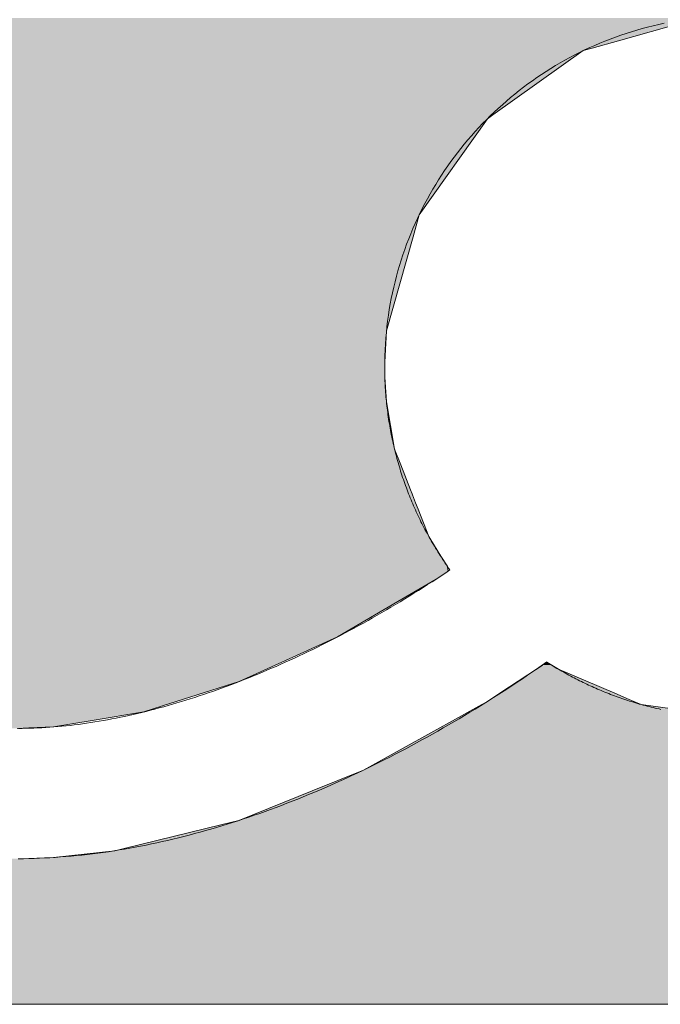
# Model space of a CAD drawing. Header units: inches. Extents: x -123 to 4816, y -2998 to 548.
# Tile 16 of 148: x 759.38 to 760.55, y -2424.94 to -2423.14. Entities that reach past the tile are written whole.
import ezdxf

# ---------------------------------------------------------------- set-up
doc = ezdxf.new("R2010")
doc.units = ezdxf.units.IN
doc.header["$MEASUREMENT"] = 0
doc.layers.get('0').update_dxf_attribs({"lineweight": 0})

# ---------------------------------------------------------------- blocks, each defined once
blk = doc.blocks.new('*U58')
at = {"linetype": 'Continuous'}
for p, q in [((64.447, 92.5464), (64.3193, 92.5104)), ((64.3193, 92.5104), (64.2697, 92.4964)), ((64.2534, 92.4919), (64.0838, 92.3715)), ((64.2697, 92.4964), (64.2534, 92.4919)), ((64.0735, 92.3641), (63.9457, 92.1843)), ((64.0838, 92.3715), (64.0735, 92.3641)), ((63.9457, 92.1843), (63.934, 92.1427)), ((63.934, 92.1427), (63.8843, 91.9665)), ((63.8843, 91.9665), (63.8816, 91.9194)), ((63.8816, 91.9194), (63.8809, 91.9078)), ((63.8809, 91.9078), (63.8812, 91.8794)), ((63.8812, 91.8794), (63.8842, 91.8335)), ((63.8842, 91.8335), (63.8994, 91.7447)), ((63.8994, 91.7447), (63.9109, 91.7151)), ((63.9109, 91.7151), (63.9292, 91.6686)), ((63.9292, 91.6686), (63.9321, 91.6612)), ((63.9321, 91.6612), (63.933, 91.6589)), ((63.933, 91.6589), (63.9348, 91.6543)), ((63.9348, 91.6543), (63.9388, 91.6442)), ((63.9388, 91.6442), (63.9435, 91.6323)), ((63.9435, 91.6323), (63.9635, 91.5812)), ((63.9635, 91.5812), (63.9656, 91.5777)), ((63.9656, 91.5777), (63.9859, 91.5439)), ((63.9859, 91.5439), (63.998, 91.5259)), ((64.0001, 91.5161), (63.9772, 91.501)), ((63.998, 91.5259), (64.0001, 91.5161)), ((63.9772, 91.501), (63.9056, 91.459)), ((63.9056, 91.459), (63.7924, 91.3927)), ((63.7924, 91.3927), (63.6947, 91.3483)), ((63.6947, 91.3483), (63.608, 91.3089)), ((63.608, 91.3089), (63.4644, 91.2632)), ((63.4288, 91.2519), (63.3325, 91.2359)), ((63.4644, 91.2632), (63.4288, 91.2519)), ((63.3325, 91.2359), (63.2598, 91.2238)), ((63.2136, 91.2221), (63.1915, 91.2212)), ((63.2598, 91.2238), (63.2136, 91.2221))]:
    blk.add_line(p, q, dxfattribs=at)
for points in [[(63.1374, 92.5464), (63.1055, 92.5104), (64.3193, 92.5104)], [(63.1435, 92.5533), (63.1374, 92.5464), (64.447, 92.5464)], [(63.1055, 92.5104), (63.0931, 92.4964), (64.2697, 92.4964)], [(63.0891, 92.4919), (62.9824, 92.3715), (64.0838, 92.3715)], [(63.0931, 92.4964), (63.0891, 92.4919), (64.2534, 92.4919)], [(62.9775, 92.3641), (62.8566, 92.1843), (63.9457, 92.1843)], [(62.9824, 92.3715), (62.9775, 92.3641), (64.0735, 92.3641)], [(62.8566, 92.1843), (62.8286, 92.1427), (63.934, 92.1427)], [(62.8286, 92.1427), (62.7464, 91.9665), (63.8843, 91.9665)], [(62.7464, 91.9665), (62.7244, 91.9194), (63.8816, 91.9194)], [(62.7244, 91.9194), (62.7218, 91.9078), (63.8809, 91.9078)], [(62.7218, 91.9078), (62.7152, 91.8794), (63.8812, 91.8794)], [(62.7152, 91.8794), (62.7046, 91.8335), (63.8842, 91.8335)], [(62.7046, 91.8335), (62.6841, 91.7447), (63.8994, 91.7447)], [(62.6841, 91.7447), (62.6773, 91.7151), (63.9109, 91.7151)], [(62.6773, 91.7151), (62.6754, 91.6686), (63.9292, 91.6686)], [(62.6754, 91.6686), (62.6755, 91.6612), (63.9321, 91.6612)], [(62.6755, 91.6612), (62.6755, 91.6589), (63.933, 91.6589)], [(62.6755, 91.6589), (62.6755, 91.6543), (63.9348, 91.6543)], [(62.6755, 91.6543), (62.6758, 91.6442), (63.9388, 91.6442)], [(62.6758, 91.6442), (62.6763, 91.6323), (63.9435, 91.6323)], [(62.6763, 91.6323), (62.6835, 91.5812), (63.9635, 91.5812)], [(62.6835, 91.5812), (62.684, 91.5777), (63.9656, 91.5777)], [(62.684, 91.5777), (62.6968, 91.5439), (63.9859, 91.5439)], [(62.6968, 91.5439), (62.7037, 91.5259), (63.998, 91.5259)], [(62.7037, 91.5259), (62.7074, 91.5161), (64.0001, 91.5161)], [(62.7074, 91.5161), (62.7131, 91.501), (63.9772, 91.501)], [(62.7131, 91.501), (62.729, 91.459), (63.9056, 91.459)], [(62.729, 91.459), (62.7815, 91.3927), (63.7924, 91.3927)], [(62.7815, 91.3927), (62.8167, 91.3483), (63.6947, 91.3483)], [(62.8167, 91.3483), (62.8798, 91.3089), (63.608, 91.3089)], [(62.8798, 91.3089), (62.9531, 91.2632), (63.4644, 91.2632)], [(62.9531, 91.2632), (62.9908, 91.2519), (63.4288, 91.2519)], [(62.9908, 91.2519), (63.044, 91.2359), (63.3325, 91.2359)], [(63.044, 91.2359), (63.1391, 91.2238), (63.2598, 91.2238)], [(63.1391, 91.2238), (63.1529, 91.2221), (63.2136, 91.2221)]]:
    blk.add_solid(points, dxfattribs=at)
at = {"linetype": 'Continuous', "extrusion": (0, 0, -1)}
for points in [[(-63.1374, 92.5464), (-64.447, 92.5464), (-64.3193, 92.5104)], [(-63.1435, 92.5533), (-64.4714, 92.5533), (-64.447, 92.5464)], [(-63.1055, 92.5104), (-64.3193, 92.5104), (-64.2697, 92.4964)], [(-63.0891, 92.4919), (-64.2534, 92.4919), (-64.0838, 92.3715)], [(-63.0931, 92.4964), (-64.2697, 92.4964), (-64.2534, 92.4919)], [(-62.9775, 92.3641), (-64.0735, 92.3641), (-63.9457, 92.1843)], [(-62.9824, 92.3715), (-64.0838, 92.3715), (-64.0735, 92.3641)], [(-62.8566, 92.1843), (-63.9457, 92.1843), (-63.934, 92.1427)], [(-62.8286, 92.1427), (-63.934, 92.1427), (-63.8843, 91.9665)], [(-62.7464, 91.9665), (-63.8843, 91.9665), (-63.8816, 91.9194)], [(-62.7244, 91.9194), (-63.8816, 91.9194), (-63.8809, 91.9078)], [(-62.7218, 91.9078), (-63.8809, 91.9078), (-63.8812, 91.8794)], [(-62.7152, 91.8794), (-63.8812, 91.8794), (-63.8842, 91.8335)], [(-62.7046, 91.8335), (-63.8842, 91.8335), (-63.8994, 91.7447)], [(-62.6841, 91.7447), (-63.8994, 91.7447), (-63.9109, 91.7151)], [(-62.6773, 91.7151), (-63.9109, 91.7151), (-63.9292, 91.6686)], [(-62.6754, 91.6686), (-63.9292, 91.6686), (-63.9321, 91.6612)], [(-62.6755, 91.6612), (-63.9321, 91.6612), (-63.933, 91.6589)], [(-62.6755, 91.6589), (-63.933, 91.6589), (-63.9348, 91.6543)], [(-62.6755, 91.6543), (-63.9348, 91.6543), (-63.9388, 91.6442)], [(-62.6758, 91.6442), (-63.9388, 91.6442), (-63.9435, 91.6323)], [(-62.6763, 91.6323), (-63.9435, 91.6323), (-63.9635, 91.5812)], [(-62.6835, 91.5812), (-63.9635, 91.5812), (-63.9656, 91.5777)], [(-62.684, 91.5777), (-63.9656, 91.5777), (-63.9859, 91.5439)], [(-62.6968, 91.5439), (-63.9859, 91.5439), (-63.998, 91.5259)], [(-62.7037, 91.5259), (-63.998, 91.5259), (-64.0001, 91.5161)], [(-62.7074, 91.5161), (-64.0001, 91.5161), (-63.9772, 91.501)], [(-62.7131, 91.501), (-63.9772, 91.501), (-63.9056, 91.459)], [(-62.729, 91.459), (-63.9056, 91.459), (-63.7924, 91.3927)], [(-62.7815, 91.3927), (-63.7924, 91.3927), (-63.6947, 91.3483)], [(-62.8167, 91.3483), (-63.6947, 91.3483), (-63.608, 91.3089)], [(-62.8798, 91.3089), (-63.608, 91.3089), (-63.4644, 91.2632)], [(-62.9531, 91.2632), (-63.4644, 91.2632), (-63.4288, 91.2519)], [(-62.9908, 91.2519), (-63.4288, 91.2519), (-63.3325, 91.2359)], [(-63.044, 91.2359), (-63.3325, 91.2359), (-63.2598, 91.2238)], [(-63.1391, 91.2238), (-63.2598, 91.2238), (-63.2136, 91.2221)], [(-63.1529, 91.2221), (-63.2136, 91.2221), (-63.1915, 91.2212)]]:
    blk.add_solid(points, dxfattribs=at)
blk = doc.blocks.new('*U59')
at = {"linetype": 'Continuous'}
for p, q in [((64.1815, 91.3434), (64.1779, 91.3407)), ((64.1833, 91.3448), (64.1815, 91.3434)), ((64.1842, 91.3454), (64.1833, 91.3448)), ((64.1853, 91.3448), (64.1842, 91.3454)), ((64.1853, 91.3448), (64.1876, 91.3434)), ((64.1876, 91.3434), (64.1921, 91.3407)), ((64.1674, 91.3337), (64.097, 91.2873)), ((64.177, 91.3401), (64.1674, 91.3337)), ((64.1779, 91.3407), (64.177, 91.3401)), ((64.1921, 91.3407), (64.1932, 91.3401)), ((64.1932, 91.3401), (64.204, 91.3337)), ((64.204, 91.3337), (64.3123, 91.2873)), ((64.097, 91.2873), (64.0794, 91.2756)), ((64.3123, 91.2873), (64.3393, 91.2756)), ((64.0717, 91.2706), (64.0631, 91.2658)), ((64.0794, 91.2756), (64.0717, 91.2706)), ((64.3393, 91.2756), (64.3512, 91.2706)), ((64.3512, 91.2706), (64.3622, 91.2658)), ((64.0407, 91.2534), (64.0194, 91.2416)), ((64.0631, 91.2658), (64.0407, 91.2534)), ((64.3622, 91.2658), (64.4528, 91.2534)), ((64.0194, 91.2416), (63.9156, 91.1842)), ((63.9156, 91.1842), (63.8413, 91.1431)), ((63.8413, 91.1431), (63.7451, 91.1042)), ((63.7451, 91.1042), (63.6075, 91.0486)), ((63.6075, 91.0486), (63.5735, 91.0403)), ((63.5735, 91.0403), (63.3944, 90.9967)), ((63.3746, 90.9919), (63.2598, 90.9791)), ((63.3944, 90.9967), (63.3746, 90.9919)), ((63.203, 90.9769), (63.201, 90.9769)), ((63.2164, 90.9774), (63.203, 90.9769)), ((63.2285, 90.9779), (63.2164, 90.9774)), ((63.2598, 90.9791), (63.2285, 90.9779)), ((61.1923, 90.7039), (66.7991, 90.7039))]:
    blk.add_line(p, q, dxfattribs=at)
for points in [[(64.1815, 91.3434), (64.1779, 91.3407), (64.1921, 91.3407)], [(64.1833, 91.3448), (64.1815, 91.3434), (64.1876, 91.3434)], [(64.1842, 91.3454), (64.1833, 91.3448), (64.1853, 91.3448)], [(64.1674, 91.3337), (64.097, 91.2873), (64.3123, 91.2873)], [(64.177, 91.3401), (64.1674, 91.3337), (64.204, 91.3337)], [(64.1779, 91.3407), (64.177, 91.3401), (64.1932, 91.3401)], [(64.097, 91.2873), (64.0794, 91.2756), (64.3393, 91.2756)], [(64.0717, 91.2706), (64.0631, 91.2658), (64.3622, 91.2658)], [(64.0794, 91.2756), (64.0717, 91.2706), (64.3512, 91.2706)], [(64.0407, 91.2534), (64.0194, 91.2416), (64.5387, 91.2416)], [(64.0631, 91.2658), (64.0407, 91.2534), (64.4528, 91.2534)], [(64.0194, 91.2416), (63.9156, 91.1842), (66.5083, 91.1842)], [(63.9156, 91.1842), (63.8413, 91.1431), (66.5332, 91.1431)], [(63.8413, 91.1431), (63.7451, 91.1042), (66.5567, 91.1042)], [(63.7451, 91.1042), (63.6075, 91.0486), (66.5904, 91.0486)], [(63.6075, 91.0486), (63.5735, 91.0403), (66.5954, 91.0403)], [(63.5735, 91.0403), (63.3944, 90.9967), (66.6218, 90.9967)], [(63.3746, 90.9919), (63.2598, 90.9791), (66.6324, 90.9791)], [(63.3944, 90.9967), (63.3746, 90.9919), (66.6247, 90.9919)], [(61.3584, 90.9768), (61.1923, 90.7039), (66.7991, 90.7039)], [(63.201, 90.9769), (63.1893, 90.9768), (66.6338, 90.9768)], [(63.203, 90.9769), (63.201, 90.9769), (66.6338, 90.9769)], [(63.2164, 90.9774), (63.203, 90.9769), (66.6338, 90.9769)], [(63.2285, 90.9779), (63.2164, 90.9774), (66.6335, 90.9774)], [(63.2598, 90.9791), (63.2285, 90.9779), (66.6332, 90.9779)], [(61.1923, 90.7039), (61.1923, 90.7039), (66.7991, 90.7039)]]:
    blk.add_solid(points, dxfattribs=at)
at = {"linetype": 'Continuous', "extrusion": (0, 0, -1)}
for points in [[(-64.1815, 91.3434), (-64.1876, 91.3434), (-64.1921, 91.3407)], [(-64.1833, 91.3448), (-64.1853, 91.3448), (-64.1876, 91.3434)], [(-64.1674, 91.3337), (-64.204, 91.3337), (-64.3123, 91.2873)], [(-64.177, 91.3401), (-64.1932, 91.3401), (-64.204, 91.3337)], [(-64.1779, 91.3407), (-64.1921, 91.3407), (-64.1932, 91.3401)], [(-64.097, 91.2873), (-64.3123, 91.2873), (-64.3393, 91.2756)], [(-64.0717, 91.2706), (-64.3512, 91.2706), (-64.3622, 91.2658)], [(-64.0794, 91.2756), (-64.3393, 91.2756), (-64.3512, 91.2706)], [(-64.0407, 91.2534), (-64.4528, 91.2534), (-64.5387, 91.2416)], [(-64.0631, 91.2658), (-64.3622, 91.2658), (-64.4528, 91.2534)], [(-64.0194, 91.2416), (-66.4735, 91.2416), (-66.5083, 91.1842)], [(-63.9156, 91.1842), (-66.5083, 91.1842), (-66.5332, 91.1431)], [(-63.8413, 91.1431), (-66.5332, 91.1431), (-66.5567, 91.1042)], [(-63.7451, 91.1042), (-66.5567, 91.1042), (-66.5904, 91.0486)], [(-63.6075, 91.0486), (-66.5904, 91.0486), (-66.5954, 91.0403)], [(-63.5735, 91.0403), (-66.5954, 91.0403), (-66.6218, 90.9967)], [(-63.3746, 90.9919), (-66.6247, 90.9919), (-66.6324, 90.9791)], [(-63.3944, 90.9967), (-66.6218, 90.9967), (-66.6247, 90.9919)], [(-61.3584, 90.9768), (-66.6338, 90.9768), (-66.7991, 90.7039)], [(-63.201, 90.9769), (-66.6338, 90.9769), (-66.6338, 90.9768)], [(-63.203, 90.9769), (-66.6338, 90.9769), (-66.6338, 90.9769)], [(-63.2164, 90.9774), (-66.6335, 90.9774), (-66.6338, 90.9769)], [(-63.2285, 90.9779), (-66.6332, 90.9779), (-66.6335, 90.9774)], [(-63.2598, 90.9791), (-66.6324, 90.9791), (-66.6332, 90.9779)]]:
    blk.add_solid(points, dxfattribs=at)

msp = doc.modelspace()

# ---------------------------------------------------------------- linework, layer by layer
at = {"color": 3}
msp.add_lwpolyline([(760.1619, -2420.4388), (757.4243, -2424.9388), (762.8859, -2424.9388)], close=True, dxfattribs=at)
for points in [[(759.374, -2424.4349, 0), (759.381, -2424.4349, 0), (759.3881, -2424.4348, 0), (759.3952, -2424.4346, 0), (759.4024, -2424.4344, 0), (759.4096, -2424.4341, 0), (759.4169, -2424.4337, 0), (759.4242, -2424.4333, 0), (759.4315, -2424.4328, 0), (759.4389, -2424.4323, 0), (759.4463, -2424.4317, 0), (759.4537, -2424.431, 0), (759.4611, -2424.4302, 0), (759.4686, -2424.4294, 0), (759.4761, -2424.4286, 0), (759.4836, -2424.4276, 0), (759.4912, -2424.4266, 0), (759.4987, -2424.4255, 0), (759.5064, -2424.4244, 0), (759.514, -2424.4231, 0), (759.5217, -2424.4218, 0), (759.5294, -2424.4206, 0), (759.5371, -2424.4192, 0), (759.5449, -2424.4177, 0), (759.5525, -2424.4162, 0), (759.5603, -2424.4146, 0), (759.5682, -2424.413, 0), (759.576, -2424.4112, 0), (759.5839, -2424.4095, 0), (759.5918, -2424.4076, 0), (759.5997, -2424.4058, 0), (759.6077, -2424.4038, 0), (759.6156, -2424.4018, 0), (759.6236, -2424.3997, 0), (759.6315, -2424.3976, 0), (759.6395, -2424.3954, 0), (759.6476, -2424.3932, 0), (759.6557, -2424.3909, 0), (759.6637, -2424.3884, 0), (759.6718, -2424.386, 0), (759.68, -2424.3835, 0), (759.688, -2424.381, 0), (759.6962, -2424.3784, 0), (759.7043, -2424.3757, 0), (759.7125, -2424.3729, 0), (759.7207, -2424.3702, 0), (759.7289, -2424.3674, 0), (759.7371, -2424.3645, 0), (759.7453, -2424.3615, 0), (759.7536, -2424.3585, 0), (759.7619, -2424.3554, 0), (759.7701, -2424.3523, 0), (759.7783, -2424.3491, 0), (759.7866, -2424.3458, 0), (759.795, -2424.3425, 0), (759.8033, -2424.3392, 0), (759.8116, -2424.3358, 0), (759.8199, -2424.3323, 0), (759.8282, -2424.3288, 0), (759.8366, -2424.3252, 0), (759.845, -2424.3216, 0), (759.8534, -2424.3179, 0), (759.8616, -2424.3142, 0), (759.87, -2424.3104, 0), (759.8784, -2424.3065, 0), (759.8868, -2424.3026, 0), (759.8951, -2424.2987, 0), (759.9036, -2424.2946, 0), (759.912, -2424.2906, 0), (759.9204, -2424.2864, 0), (759.9287, -2424.2823, 0), (759.9371, -2424.2781, 0), (759.9456, -2424.2738, 0), (759.954, -2424.2695, 0), (759.9624, -2424.2651, 0), (759.9708, -2424.2607, 0), (759.9792, -2424.2562, 0), (759.9876, -2424.2517, 0), (759.9961, -2424.2471, 0), (760.0044, -2424.2425, 0), (760.0128, -2424.2377, 0), (760.0212, -2424.233, 0), (760.0296, -2424.2283, 0), (760.038, -2424.2234, 0), (760.0464, -2424.2185, 0), (760.0548, -2424.2136, 0), (760.0632, -2424.2086, 0), (760.0716, -2424.2036, 0), (760.0799, -2424.1985, 0), (760.0883, -2424.1934, 0), (760.0966, -2424.1882, 0), (760.105, -2424.183, 0), (760.1133, -2424.1777, 0), (760.1216, -2424.1724, 0), (760.13, -2424.167, 0), (760.1383, -2424.1616, 0), (760.1466, -2424.1561, 0), (760.1548, -2424.1506, 0), (760.1623, -2424.1453, 0), (760.1601, -2424.1421, 0), (760.1579, -2424.1388, 0), (760.1556, -2424.1355, 0), (760.1534, -2424.1323, 0), (760.1512, -2424.129, 0), (760.149, -2424.1258, 0), (760.1469, -2424.1225, 0), (760.1447, -2424.1192, 0), (760.1426, -2424.1159, 0), (760.1405, -2424.1125, 0), (760.1384, -2424.1091, 0), (760.1363, -2424.1058, 0), (760.1343, -2424.1024, 0), (760.1323, -2424.099, 0), (760.1303, -2424.0957, 0), (760.1283, -2424.0923, 0), (760.1264, -2424.0888, 0), (760.1244, -2424.0854, 0), (760.1225, -2424.082, 0), (760.1207, -2424.0785, 0), (760.1187, -2424.0749, 0), (760.1169, -2424.0714, 0), (760.115, -2424.0679, 0), (760.1132, -2424.0644, 0), (760.1114, -2424.0609, 0), (760.1096, -2424.0574, 0), (760.1079, -2424.0538, 0), (760.1061, -2424.0503, 0), (760.1045, -2424.0467, 0), (760.1027, -2424.0431, 0), (760.1011, -2424.0395, 0), (760.0994, -2424.0359, 0), (760.0979, -2424.0323, 0), (760.0962, -2424.0286, 0), (760.0946, -2424.025, 0), (760.0931, -2424.0213, 0), (760.0915, -2424.0177, 0), (760.0901, -2424.014, 0), (760.0886, -2424.0103, 0), (760.087, -2424.0066, 0), (760.0857, -2424.0029, 0), (760.0842, -2423.9991, 0), (760.0829, -2423.9954, 0), (760.0815, -2423.9916, 0), (760.0801, -2423.9879, 0), (760.0788, -2423.9841, 0), (760.0774, -2423.9803, 0), (760.0761, -2423.9765, 0), (760.0749, -2423.9727, 0), (760.0737, -2423.9689, 0), (760.0724, -2423.9651, 0), (760.0713, -2423.9612, 0), (760.0701, -2423.9574, 0), (760.0689, -2423.9535, 0), (760.0679, -2423.9496, 0), (760.0667, -2423.9458, 0), (760.0656, -2423.9419, 0), (760.0646, -2423.938, 0), (760.0636, -2423.9341, 0), (760.0626, -2423.9301, 0), (760.0616, -2423.9262, 0), (760.0606, -2423.9223, 0), (760.0597, -2423.9183, 0), (760.0588, -2423.9144, 0), (760.0579, -2423.9104, 0), (760.057, -2423.9064, 0), (760.0563, -2423.9024, 0), (760.0554, -2423.8984, 0), (760.0546, -2423.8944, 0), (760.0539, -2423.8904, 0), (760.0531, -2423.8865, 0), (760.0525, -2423.8824, 0), (760.0518, -2423.8784, 0), (760.0511, -2423.8744, 0), (760.0505, -2423.8703, 0), (760.0499, -2423.8662, 0), (760.0493, -2423.8621, 0), (760.0488, -2423.8581, 0), (760.0483, -2423.854, 0), (760.0478, -2423.8499, 0), (760.0473, -2423.8458, 0), (760.0468, -2423.8416, 0), (760.0464, -2423.8376, 0), (760.046, -2423.8335, 0), (760.0456, -2423.8293, 0), (760.0453, -2423.8252, 0), (760.045, -2423.821, 0), (760.0447, -2423.8169, 0), (760.0444, -2423.8127, 0), (760.0442, -2423.8085, 0), (760.044, -2423.8043, 0), (760.0438, -2423.8001, 0), (760.0436, -2423.796, 0), (760.0435, -2423.7918, 0), (760.0434, -2423.7876, 0), (760.0433, -2423.7834, 0), (760.0433, -2423.7791, 0), (760.0433, -2423.7749, 0), (760.0433, -2423.7651, 0), (760.0436, -2423.7543, 0), (760.044, -2423.7437, 0), (760.0446, -2423.7329, 0), (760.0454, -2423.7223, 0), (760.0463, -2423.7118, 0), (760.0474, -2423.7013, 0), (760.0487, -2423.6909, 0), (760.0501, -2423.6804, 0), (760.0517, -2423.6701, 0), (760.0535, -2423.6598, 0), (760.0554, -2423.6496, 0), (760.0575, -2423.6394, 0), (760.0598, -2423.6293, 0), (760.0622, -2423.6192, 0), (760.0647, -2423.6092, 0), (760.0676, -2423.5993, 0), (760.0704, -2423.5894, 0), (760.0734, -2423.5796, 0), (760.0766, -2423.5699, 0), (760.0799, -2423.5602, 0), (760.0834, -2423.5506, 0), (760.0871, -2423.541, 0), (760.0909, -2423.5316, 0), (760.0948, -2423.5222, 0), (760.0989, -2423.513, 0), (760.1031, -2423.5037, 0), (760.1075, -2423.4946, 0), (760.112, -2423.4855, 0), (760.1167, -2423.4765, 0), (760.1214, -2423.4677, 0), (760.1263, -2423.4588, 0), (760.1314, -2423.4502, 0), (760.1365, -2423.4415, 0), (760.1418, -2423.4329, 0), (760.1472, -2423.4244, 0), (760.1528, -2423.4161, 0), (760.1585, -2423.4078, 0), (760.1644, -2423.3996, 0), (760.1703, -2423.3915, 0), (760.1764, -2423.3835, 0), (760.1825, -2423.3756, 0), (760.1888, -2423.3679, 0), (760.1953, -2423.3602, 0), (760.2018, -2423.3526, 0), (760.2085, -2423.3451, 0), (760.2152, -2423.3377, 0), (760.2222, -2423.3304, 0), (760.2292, -2423.3233, 0), (760.2363, -2423.3163, 0), (760.2435, -2423.3093, 0), (760.2508, -2423.3025, 0), (760.2583, -2423.2958, 0), (760.2658, -2423.2892, 0), (760.2734, -2423.2827, 0), (760.2812, -2423.2764, 0), (760.289, -2423.27, 0), (760.297, -2423.264, 0), (760.3051, -2423.258, 0), (760.3131, -2423.2521, 0), (760.3214, -2423.2464, 0), (760.3297, -2423.2407, 0), (760.3381, -2423.2352, 0), (760.3466, -2423.2298, 0), (760.3552, -2423.2245, 0), (760.3639, -2423.2195, 0), (760.3727, -2423.2145, 0), (760.3815, -2423.2096, 0), (760.3905, -2423.205, 0), (760.3995, -2423.2004, 0), (760.4086, -2423.1959, 0), (760.4179, -2423.1916, 0), (760.4271, -2423.1875, 0), (760.4365, -2423.1835, 0), (760.4458, -2423.1796, 0), (760.4554, -2423.1759, 0), (760.4649, -2423.1723, 0), (760.4745, -2423.1689, 0), (760.4843, -2423.1657, 0), (760.494, -2423.1626, 0), (760.5039, -2423.1596, 0), (760.5138, -2423.1567, 0), (760.5237, -2423.1541, 0), (760.5338, -2423.1517, 0), (760.5439, -2423.1493, 0), (760.554, -2423.1471, 0)], [(760.5481, -2424.4004, 0), (760.5445, -2424.3995, 0), (760.5408, -2424.3987, 0), (760.5372, -2424.3979, 0), (760.5336, -2424.397, 0), (760.53, -2424.3961, 0), (760.5264, -2424.3952, 0), (760.5228, -2424.3943, 0), (760.5192, -2424.3934, 0), (760.5156, -2424.3924, 0), (760.512, -2424.3913, 0), (760.5084, -2424.3904, 0), (760.5049, -2424.3893, 0), (760.5013, -2424.3883, 0), (760.4978, -2424.3872, 0), (760.4943, -2424.3861, 0), (760.4908, -2424.385, 0), (760.4873, -2424.3838, 0), (760.4838, -2424.3828, 0), (760.4803, -2424.3816, 0), (760.4768, -2424.3803, 0), (760.4733, -2424.3792, 0), (760.4699, -2424.3779, 0), (760.4664, -2424.3766, 0), (760.463, -2424.3754, 0), (760.4595, -2424.3741, 0), (760.456, -2424.3728, 0), (760.4526, -2424.3715, 0), (760.4492, -2424.3701, 0), (760.4458, -2424.3688, 0), (760.4425, -2424.3674, 0), (760.4391, -2424.366, 0), (760.4357, -2424.3646, 0), (760.4324, -2424.3632, 0), (760.429, -2424.3617, 0), (760.4256, -2424.3603, 0), (760.4223, -2424.3587, 0), (760.419, -2424.3572, 0), (760.4157, -2424.3557, 0), (760.4124, -2424.3541, 0), (760.4091, -2424.3526, 0), (760.4058, -2424.351, 0), (760.4026, -2424.3494, 0), (760.3992, -2424.3478, 0), (760.396, -2424.3461, 0), (760.3928, -2424.3445, 0), (760.3895, -2424.3428, 0), (760.3863, -2424.3412, 0), (760.3831, -2424.3394, 0), (760.38, -2424.3377, 0), (760.3767, -2424.3359, 0), (760.3735, -2424.3342, 0), (760.3704, -2424.3324, 0), (760.3672, -2424.3307, 0), (760.3641, -2424.3288, 0), (760.361, -2424.327, 0), (760.3578, -2424.3251, 0), (760.3547, -2424.3232, 0), (760.3516, -2424.3214, 0), (760.3485, -2424.3195, 0), (760.3455, -2424.3176, 0), (760.3424, -2424.3157, 0), (760.3393, -2424.3137, 0), (760.339, -2424.3136, 0), (760.3389, -2424.3137, 0), (760.3389, -2424.3138, 0), (760.3389, -2424.3138, 0), (760.3388, -2424.3139, 0), (760.3387, -2424.3139, 0), (760.3386, -2424.314, 0), (760.3386, -2424.314, 0), (760.3385, -2424.3141, 0), (760.3384, -2424.3141, 0), (760.3383, -2424.3142, 0), (760.3383, -2424.3143, 0), (760.3382, -2424.3143, 0), (760.3381, -2424.3144, 0), (760.338, -2424.3144, 0), (760.3379, -2424.3145, 0), (760.3379, -2424.3145, 0), (760.3378, -2424.3146, 0), (760.3377, -2424.3147, 0), (760.3376, -2424.3147, 0), (760.3376, -2424.3148, 0), (760.3375, -2424.3148, 0), (760.3374, -2424.3149, 0), (760.3373, -2424.315, 0), (760.3372, -2424.315, 0), (760.3372, -2424.3151, 0), (760.3371, -2424.3151, 0), (760.337, -2424.3152, 0), (760.3369, -2424.3152, 0), (760.3369, -2424.3153, 0), (760.3368, -2424.3154, 0), (760.3367, -2424.3154, 0), (760.3366, -2424.3155, 0), (760.3365, -2424.3155, 0), (760.3365, -2424.3156, 0), (760.3364, -2424.3157, 0), (760.3363, -2424.3157, 0), (760.3362, -2424.3157, 0), (760.3362, -2424.3157, 0), (760.3361, -2424.3158, 0), (760.336, -2424.3159, 0), (760.3359, -2424.3159, 0), (760.3358, -2424.316, 0), (760.3358, -2424.316, 0), (760.3357, -2424.3161, 0), (760.3356, -2424.3161, 0), (760.3355, -2424.3162, 0), (760.3355, -2424.3163, 0), (760.3354, -2424.3163, 0), (760.3353, -2424.3164, 0), (760.3352, -2424.3164, 0), (760.3352, -2424.3165, 0), (760.3352, -2424.3166, 0), (760.3351, -2424.3166, 0), (760.335, -2424.3167, 0), (760.3349, -2424.3167, 0), (760.3348, -2424.3168, 0), (760.3348, -2424.3169, 0), (760.3347, -2424.3169, 0), (760.3346, -2424.317, 0), (760.3345, -2424.317, 0), (760.3345, -2424.3171, 0), (760.3344, -2424.3172, 0), (760.3343, -2424.3172, 0), (760.3342, -2424.3173, 0), (760.3341, -2424.3173, 0), (760.3341, -2424.3174, 0), (760.334, -2424.3174, 0), (760.3339, -2424.3175, 0), (760.3338, -2424.3176, 0), (760.3338, -2424.3176, 0), (760.3337, -2424.3177, 0), (760.3336, -2424.3177, 0), (760.3335, -2424.3178, 0), (760.3334, -2424.3179, 0), (760.3334, -2424.3179, 0), (760.3333, -2424.318, 0), (760.3332, -2424.318, 0), (760.3331, -2424.3181, 0), (760.333, -2424.3181, 0), (760.333, -2424.3182, 0), (760.3329, -2424.3183, 0), (760.3328, -2424.3183, 0), (760.3327, -2424.3184, 0), (760.3327, -2424.3184, 0), (760.3326, -2424.3185, 0), (760.3325, -2424.3185, 0), (760.3324, -2424.3186, 0), (760.3323, -2424.3187, 0), (760.3323, -2424.3187, 0), (760.3322, -2424.3188, 0), (760.3321, -2424.3188, 0), (760.332, -2424.3189, 0), (760.3319, -2424.3189, 0), (760.3319, -2424.319, 0), (760.3318, -2424.3191, 0), (760.3317, -2424.3191, 0), (760.3316, -2424.3192, 0), (760.3235, -2424.3248, 0), (760.3139, -2424.3313, 0), (760.3045, -2424.3378, 0), (760.2949, -2424.3442, 0), (760.2854, -2424.3505, 0), (760.2758, -2424.3569, 0), (760.2663, -2424.3631, 0), (760.2566, -2424.3693, 0), (760.2471, -2424.3755, 0), (760.2374, -2424.3816, 0), (760.2278, -2424.3876, 0), (760.2182, -2424.3937, 0), (760.2085, -2424.3996, 0), (760.1989, -2424.4055, 0), (760.1891, -2424.4113, 0), (760.1795, -2424.4172, 0), (760.1697, -2424.4229, 0), (760.16, -2424.4286, 0), (760.1503, -2424.4342, 0), (760.1405, -2424.4398, 0), (760.1308, -2424.4453, 0), (760.121, -2424.4508, 0), (760.1112, -2424.4561, 0), (760.1015, -2424.4615, 0), (760.0916, -2424.4667, 0), (760.0819, -2424.472, 0), (760.072, -2424.4772, 0), (760.0622, -2424.4823, 0), (760.0524, -2424.4873, 0), (760.0425, -2424.4924, 0), (760.0327, -2424.4972, 0), (760.0228, -2424.5022, 0), (760.013, -2424.507, 0), (760.0032, -2424.5117, 0), (759.9932, -2424.5164, 0), (759.9834, -2424.5211, 0), (759.9736, -2424.5257, 0), (759.9636, -2424.5302, 0), (759.9538, -2424.5346, 0), (759.9438, -2424.539, 0), (759.9339, -2424.5433, 0), (759.9241, -2424.5476, 0), (759.9141, -2424.5518, 0), (759.9042, -2424.5559, 0), (759.8944, -2424.56, 0), (759.8844, -2424.564, 0), (759.8745, -2424.5679, 0), (759.8646, -2424.5717, 0), (759.8546, -2424.5755, 0), (759.8448, -2424.5793, 0), (759.8348, -2424.5829, 0), (759.8249, -2424.5866, 0), (759.815, -2424.5902, 0), (759.805, -2424.5936, 0), (759.7951, -2424.597, 0), (759.7852, -2424.6003, 0), (759.7753, -2424.6036, 0), (759.7654, -2424.6068, 0), (759.7555, -2424.6099, 0), (759.7455, -2424.613, 0), (759.7357, -2424.6159, 0), (759.7257, -2424.6188, 0), (759.7158, -2424.6216, 0), (759.706, -2424.6244, 0), (759.696, -2424.6271, 0), (759.6861, -2424.6297, 0), (759.6763, -2424.6323, 0), (759.6663, -2424.6348, 0), (759.6565, -2424.6372, 0), (759.6466, -2424.6394, 0), (759.6367, -2424.6418, 0), (759.6269, -2424.6439, 0), (759.617, -2424.646, 0), (759.6072, -2424.648, 0), (759.5974, -2424.65, 0), (759.5875, -2424.6518, 0), (759.5777, -2424.6537, 0), (759.5678, -2424.6553, 0), (759.5581, -2424.657, 0), (759.5483, -2424.6585, 0), (759.5385, -2424.6601, 0), (759.5287, -2424.6615, 0), (759.5189, -2424.6628, 0), (759.5092, -2424.664, 0), (759.4995, -2424.6652, 0), (759.4897, -2424.6663, 0), (759.48, -2424.6673, 0), (759.4702, -2424.6682, 0), (759.4606, -2424.6691, 0), (759.4508, -2424.6698, 0), (759.4412, -2424.6705, 0), (759.4316, -2424.6711, 0), (759.4219, -2424.6716, 0), (759.4123, -2424.6721, 0), (759.4026, -2424.6724, 0), (759.393, -2424.6727, 0), (759.3834, -2424.6729, 0), (759.3739, -2424.673, 0)]]:
    msp.add_polyline3d(points, dxfattribs=at)

# ---------------------------------------------------------------- block references
at = {"color": 3, "linetype": 'Continuous', "xscale": 0.9741148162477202, "yscale": 0.9741148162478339, "zscale": 0.9741148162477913}
for name in ['*U59', '*U58']:
    msp.add_blockref(name, (697.816, -2513.2948), dxfattribs=at)

doc.saveas('drawing.dxf')
